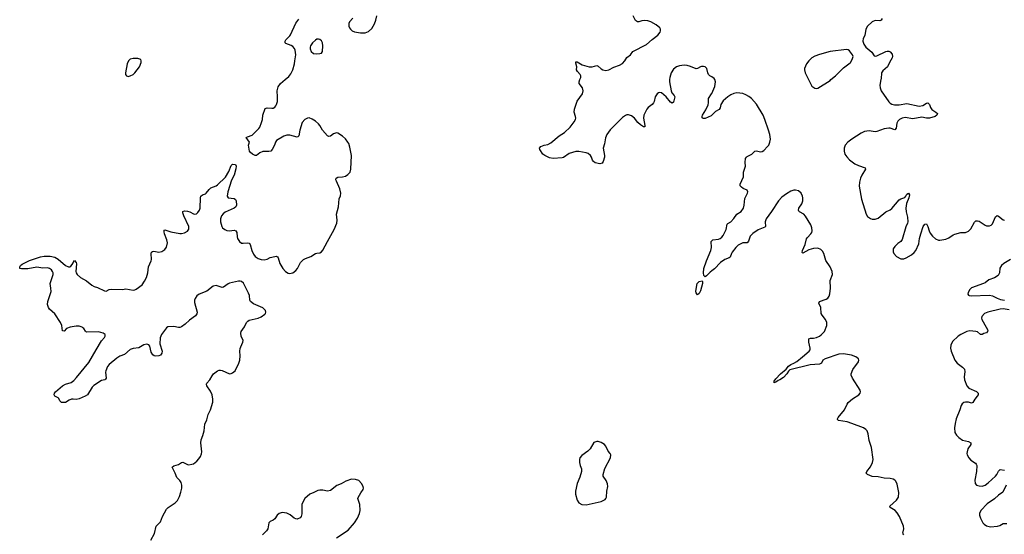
# Model space of a CAD drawing. Header units: inches. Extents: x 1550860 to 1685816, y 509127 to 640511.
# Tile 17 of 91: x 1600801 to 1613886, y 553955 to 560797. Entities that reach past the tile are written whole.
import ezdxf

# ---------------------------------------------------------------- set-up
doc = ezdxf.new("R2010")
doc.units = ezdxf.units.IN
doc.header["$MEASUREMENT"] = 0
for name, color, linetype in [('B6505', 7, 'Continuous'), ('B6506', 7, 'Continuous'), ('B6515', 7, 'Continuous'), ('B6516', 7, 'Continuous')]:
    doc.layers.add(name, color=color, linetype=linetype)

msp = doc.modelspace()

# ---------------------------------------------------------------- linework, layer by layer
at = {"layer": 'B6505', "color": 6}
for points, elevation in [([(1602543, 553877), (1602594, 553966), (1602616, 554063), (1602670, 554123), (1602697, 554190), (1602753, 554290), (1602772, 554310), (1602866, 554374), (1602896, 554404), (1602923, 554457), (1602944, 554516), (1602956, 554570), (1602955, 554610), (1602945, 554645), (1602931, 554670), (1602890, 554711), (1602868, 554770), (1602834, 554830), (1602828, 554850), (1602850, 554866), (1602910, 554882), (1602950, 554910), (1602970, 554914), (1603030, 554883), (1603050, 554880), (1603090, 554886), (1603110, 554894), (1603154, 554926), (1603183, 554957), (1603205, 554990), (1603216, 555024), (1603220, 555050), (1603207, 555170), (1603212, 555210), (1603235, 555270), (1603252, 555330), (1603262, 555418), (1603290, 555479), (1603306, 555550), (1603337, 555610), (1603368, 555712), (1603369, 555750), (1603359, 555810), (1603337, 555857), (1603287, 555930), (1603285, 555950), (1603290, 555963), (1603330, 556010), (1603357, 556063), (1603378, 556090), (1603430, 556127), (1603450, 556136), (1603470, 556138), (1603490, 556132), (1603590, 556089), (1603610, 556092), (1603630, 556103), (1603663, 556130), (1603711, 556230), (1603725, 556270), (1603732, 556330), (1603727, 556390), (1603730, 556425), (1603738, 556450), (1603768, 556510), (1603771, 556530), (1603746, 556590), (1603741, 556630), (1603746, 556650), (1603788, 556712), (1603816, 556770), (1603833, 556790), (1603850, 556802), (1603970, 556828), (1604011, 556849), (1604059, 556881), (1604066, 556890), (1604072, 556910), (1604067, 556930), (1604030, 556965), (1603910, 557021), (1603870, 557050), (1603860, 557070), (1603855, 557130), (1603843, 557163), (1603774, 557294), (1603750, 557317), (1603730, 557321), (1603710, 557319), (1603590, 557293), (1603570, 557284), (1603510, 557240), (1603490, 557237), (1603410, 557264), (1603370, 557254), (1603290, 557187), (1603187, 557150), (1603156, 557124), (1603131, 557090), (1603124, 557070), (1603124, 557036), (1603158, 556910), (1603155, 556885), (1603139, 556861), (1603058, 556802), (1603000, 556750), (1602950, 556714), (1602930, 556705), (1602910, 556704), (1602850, 556720), (1602770, 556714), (1602750, 556699), (1602710, 556649), (1602684, 556610), (1602669, 556569), (1602664, 556490), (1602693, 556390), (1602690, 556363), (1602670, 556335), (1602650, 556328), (1602610, 556326), (1602590, 556330), (1602570, 556340), (1602550, 556379), (1602530, 556457), (1602515, 556475), (1602490, 556484), (1602450, 556476), (1602385, 556435), (1602310, 556428), (1602270, 556413), (1602192, 556348), (1602130, 556323), (1602090, 556299), (1601990, 556213), (1601970, 556186), (1601945, 556130), (1601942, 556110), (1601950, 556030), (1601943, 556017), (1601931, 556009), (1601890, 556000), (1601785, 555935), (1601762, 555910), (1601702, 555810), (1601672, 555790), (1601590, 555755), (1601550, 555749), (1601510, 555754), (1601490, 555751), (1601460, 555740), (1601410, 555707), (1601358, 555710), (1601334, 555730), (1601319, 555759), (1601310, 555769), (1601269, 555790), (1601257, 555810), (1601263, 555830), (1601277, 555850), (1601371, 555930), (1601410, 555950), (1601487, 555973), (1601520, 556000), (1601558, 556042), (1601720, 556240), (1601815, 556410), (1601890, 556527), (1601929, 556570), (1601939, 556590), (1601935, 556610), (1601910, 556631), (1601850, 556647), (1601690, 556644), (1601675, 556655), (1601655, 556690), (1601642, 556702), (1601630, 556711), (1601590, 556724), (1601550, 556724), (1601471, 556709), (1601424, 556690), (1601390, 556658), (1601370, 556662), (1601361, 556730), (1601343, 556770), (1601267, 556887), (1601198, 556950), (1601185, 556970), (1601172, 557010), (1601173, 557050), (1601217, 557183), (1601216, 557230), (1601206, 557290), (1601244, 557410), (1601245, 557430), (1601238, 557450), (1601224, 557470), (1601210, 557480), (1601196, 557490), (1601170, 557497), (1601110, 557495), (1601027, 557507), (1600907, 557487), (1600826, 557486), (1600802, 557490), (1600801, 557510), (1600812, 557528), (1600834, 557546), (1600930, 557597), (1601076, 557644), (1601127, 557653), (1601206, 557654), (1601270, 557638), (1601310, 557612), (1601408, 557528), (1601450, 557513), (1601467, 557513), (1601480, 557520), (1601498, 557542), (1601530, 557594), (1601551, 557570), (1601554, 557550), (1601547, 557450), (1601552, 557430), (1601564, 557410), (1601610, 557370), (1601690, 557326), (1601758, 557270), (1601790, 557251), (1601837, 557237), (1601930, 557192), (1601950, 557188), (1601991, 557209), (1602025, 557215), (1602168, 557212), (1602210, 557219), (1602310, 557203), (1602330, 557205), (1602350, 557214), (1602430, 557274), (1602461, 557319), (1602486, 557370), (1602505, 557430), (1602511, 557510), (1602548, 557590), (1602552, 557608), (1602546, 557690), (1602553, 557707), (1602565, 557715), (1602582, 557718), (1602650, 557707), (1602690, 557714), (1602730, 557743), (1602750, 557775), (1602763, 557830), (1602755, 557870), (1602726, 557950), (1602721, 557979), (1602723, 557997), (1602730, 558002), (1602810, 557976), (1602930, 557954), (1602950, 557954), (1602990, 557964), (1603030, 557986), (1603047, 558013), (1603050, 558030), (1603047, 558050), (1602981, 558190), (1602970, 558230), (1602971, 558249), (1602990, 558257), (1603032, 558252), (1603063, 558243), (1603110, 558218), (1603130, 558214), (1603150, 558218), (1603170, 558233), (1603190, 558267), (1603198, 558290), (1603204, 558430), (1603210, 558452), (1603230, 558471), (1603270, 558482), (1603281, 558490), (1603319, 558541), (1603339, 558561), (1603410, 558588), (1603430, 558601), (1603535, 558705), (1603579, 558781), (1603610, 558859), (1603630, 558878), (1603670, 558870), (1603677, 558850), (1603674, 558814), (1603651, 558730), (1603617, 558663), (1603565, 558510), (1603559, 558450), (1603571, 558430), (1603650, 558421), (1603669, 558409), (1603677, 558390), (1603680, 558330), (1603672, 558310), (1603649, 558290), (1603530, 558238), (1603504, 558216), (1603483, 558190), (1603469, 558150), (1603470, 558110), (1603486, 558050), (1603498, 558030), (1603527, 558007), (1603555, 557995), (1603590, 557991), (1603650, 557997), (1603672, 557992), (1603685, 557970), (1603689, 557910), (1603695, 557890), (1603722, 557850), (1603750, 557828), (1603770, 557826), (1603828, 557832), (1603850, 557825), (1603864, 557810), (1603884, 557730), (1603910, 557678), (1603932, 557650), (1603970, 557624), (1604010, 557609), (1604050, 557604), (1604090, 557612), (1604130, 557636), (1604150, 557642), (1604210, 557655), (1604225, 557645), (1604235, 557630), (1604258, 557558), (1604299, 557490), (1604334, 557450), (1604370, 557429), (1604390, 557424), (1604410, 557426), (1604430, 557434), (1604470, 557461), (1604495, 557490), (1604534, 557570), (1604572, 557608), (1604598, 557622), (1604672, 557650), (1604730, 557688), (1604750, 557695), (1604790, 557696), (1604810, 557710), (1604830, 557735), (1604893, 557847), (1604980, 558010), (1605015, 558090), (1605022, 558130), (1605012, 558212), (1605039, 558310), (1605045, 558415), (1605065, 558455), (1605069, 558490), (1605056, 558550), (1605009, 558650), (1605004, 558670), (1605006, 558690), (1605030, 558705), (1605090, 558708), (1605130, 558716), (1605162, 558738), (1605191, 558770), (1605201, 558810), (1605209, 558990), (1605190, 559101), (1605175, 559150), (1605164, 559170), (1605130, 559214), (1605090, 559250), (1605030, 559287), (1605010, 559291), (1604970, 559278), (1604930, 559250), (1604910, 559244), (1604890, 559253), (1604823, 559330), (1604790, 559390), (1604771, 559411), (1604730, 559448), (1604690, 559477), (1604650, 559493), (1604627, 559490), (1604590, 559471), (1604556, 559430), (1604522, 559330), (1604510, 559253), (1604499, 559241), (1604490, 559237), (1604390, 559262), (1604350, 559260), (1604310, 559247), (1604216, 559190), (1604202, 559170), (1604189, 559131), (1604156, 559070), (1604137, 559050), (1604110, 559043), (1604050, 559046), (1604030, 559043), (1603994, 559026), (1603950, 558990), (1603930, 558990), (1603897, 559010), (1603870, 559030), (1603855, 559050), (1603843, 559130), (1603855, 559170), (1603812, 559230), (1603830, 559242), (1603890, 559263), (1603980, 559350), (1603993, 559370), (1604016, 559430), (1604027, 559470), (1604031, 559530), (1604065, 559615), (1604090, 559626), (1604150, 559620), (1604170, 559623), (1604190, 559633), (1604206, 559650), (1604216, 559670), (1604225, 559710), (1604228, 559770), (1604223, 559850), (1604237, 559903), (1604269, 559951), (1604327, 560000)], 500), ([(1609438, 560000), (1609436, 559970), (1609458, 559850), (1609467, 559827), (1609499, 559790), (1609506, 559770), (1609490, 559699), (1609470, 559687), (1609450, 559702), (1609391, 559771), (1609330, 559824), (1609310, 559830), (1609290, 559824), (1609272, 559810), (1609247, 559770), (1609234, 559710), (1609224, 559690), (1609207, 559670), (1609154, 559630), (1609135, 559610), (1609097, 559530), (1609089, 559489), (1609110, 559390), (1609108, 559372), (1609090, 559371), (1609050, 559398), (1609018, 559430), (1608970, 559490), (1608930, 559520), (1608891, 559531), (1608870, 559531), (1608850, 559525), (1608810, 559497), (1608648, 559332), (1608603, 559270), (1608586, 559226), (1608573, 559147), (1608555, 559090), (1608572, 558990), (1608572, 558968), (1608556, 558910), (1608541, 558890), (1608510, 558882), (1608450, 558893), (1608427, 558910), (1608413, 558930), (1608400, 558970), (1608386, 558990), (1608357, 559017), (1608330, 559028), (1608230, 559047), (1608190, 559045), (1608103, 559017), (1608030, 558967), (1608010, 558959), (1607890, 558952), (1607842, 558962), (1607778, 558990), (1607755, 559010), (1607712, 559070), (1607710, 559090), (1607726, 559110), (1607770, 559129), (1607820, 559140), (1607859, 559161), (1607970, 559252), (1608041, 559299), (1608116, 559370), (1608170, 559441), (1608186, 559470), (1608191, 559490), (1608188, 559510), (1608169, 559570), (1608173, 559610), (1608210, 559712), (1608281, 559810), (1608290, 559850), (1608281, 559890), (1608238, 559950), (1608236, 559970), (1608247, 560000)], 400), ([(1610000, 559527), (1609990, 559517), (1609910, 559485), (1609883, 559483), (1609871, 559491), (1609869, 559510), (1609875, 559530), (1609919, 559601), (1609950, 559664), (1609956, 559690), (1609953, 559730), (1609956, 559750), (1609997, 559810), (1610000, 559818)], 400), ([(1610000, 557459), (1609979, 557441), (1609930, 557392), (1609910, 557380), (1609895, 557395), (1609887, 557430), (1609892, 557490), (1609927, 557590), (1609986, 557730), (1609994, 557770), (1609991, 557850), (1610000, 557858)], 400), ([(1605011, 553909), (1605168, 554012), (1605252, 554108), (1605291, 554170), (1605316, 554230), (1605326, 554270), (1605321, 554350), (1605295, 554430), (1605297, 554443), (1605333, 554507), (1605367, 554550), (1605370, 554570), (1605366, 554590), (1605345, 554630), (1605310, 554671), (1605265, 554685), (1605210, 554688), (1605136, 554664), (1605072, 554628), (1605017, 554603), (1604930, 554538), (1604890, 554531), (1604830, 554544), (1604790, 554544), (1604763, 554537), (1604710, 554510), (1604659, 554490), (1604590, 554430), (1604550, 554355), (1604550, 554226), (1604542, 554190), (1604530, 554173), (1604490, 554157), (1604470, 554159), (1604450, 554169), (1604395, 554215), (1604350, 554236), (1604290, 554244), (1604250, 554233), (1604224, 554210), (1604190, 554160), (1604170, 554145), (1604130, 554127), (1604113, 554110), (1604099, 554030), (1604080, 554000), (1604028, 553950)], 500)]:
    msp.add_lwpolyline(points, dxfattribs=dict(at, elevation=elevation))
for points, elevation in [([(1609810, 557141), (1609790, 557164), (1609786, 557190), (1609805, 557290), (1609830, 557315), (1609870, 557324), (1609877, 557317), (1609876, 557290), (1609850, 557193), (1609830, 557156)], 400), ([(1608470, 555190), (1608430, 555174), (1608381, 555090), (1608350, 555061), (1608270, 555002), (1608246, 554970), (1608239, 554950), (1608240, 554910), (1608249, 554870), (1608267, 554827), (1608269, 554790), (1608246, 554714), (1608210, 554630), (1608189, 554530), (1608188, 554490), (1608208, 554410), (1608230, 554374), (1608270, 554352), (1608330, 554349), (1608530, 554392), (1608581, 554419), (1608592, 554430), (1608600, 554450), (1608604, 554530), (1608616, 554590), (1608613, 554627), (1608595, 554670), (1608557, 554730), (1608553, 554750), (1608576, 554830), (1608652, 554970), (1608659, 555010), (1608648, 555030), (1608620, 555060), (1608590, 555128), (1608571, 555150), (1608530, 555176), (1608490, 555190)], 500)]:
    msp.add_lwpolyline(points, close=True, dxfattribs=dict(at, elevation=elevation))
at = {"layer": 'B6506', "color": 6}
for points, elevation in [([(1605230, 560816), (1605185, 560770), (1605175, 560745), (1605176, 560710), (1605183, 560690), (1605198, 560670), (1605221, 560650), (1605250, 560636), (1605330, 560621), (1605390, 560621), (1605438, 560642), (1605480, 560680), (1605518, 560742), (1605536, 560790), (1605545, 560850)], 500), ([(1608247, 560000), (1608258, 560030), (1608260, 560050), (1608251, 560070), (1608213, 560110), (1608202, 560130), (1608206, 560170), (1608190, 560218), (1608190, 560236), (1608210, 560239), (1608278, 560198), (1608370, 560170), (1608410, 560169), (1608470, 560188), (1608490, 560181), (1608530, 560144), (1608550, 560131), (1608590, 560124), (1608630, 560129), (1608696, 560164), (1608770, 560193), (1608810, 560217), (1608843, 560250), (1608870, 560296), (1608917, 560330), (1608950, 560374), (1609130, 560469), (1609206, 560534), (1609282, 560590), (1609312, 560630), (1609318, 560650), (1609317, 560670), (1609307, 560690), (1609260, 560730), (1609190, 560768), (1609150, 560781), (1609110, 560786), (1609070, 560781), (1609030, 560770), (1609010, 560768), (1608996, 560776), (1608986, 560786), (1608955, 560850)], 400), ([(1604327, 560000), (1604377, 560043), (1604403, 560077), (1604429, 560130), (1604452, 560210), (1604459, 560250), (1604469, 560330), (1604463, 560390), (1604453, 560413), (1604430, 560441), (1604410, 560454), (1604340, 560480), (1604329, 560490), (1604327, 560510), (1604336, 560530), (1604390, 560581), (1604402, 560598), (1604469, 560750), (1604510, 560806)], 500), ([(1610000, 560036), (1609973, 560053), (1609956, 560070), (1609946, 560090), (1609932, 560150), (1609910, 560171), (1609890, 560176), (1609864, 560176), (1609848, 560172), (1609810, 560150), (1609790, 560145), (1609716, 560176), (1609670, 560188), (1609630, 560191), (1609570, 560186), (1609530, 560170), (1609490, 560139), (1609458, 560090), (1609440, 560030), (1609438, 560000)], 400)]:
    msp.add_lwpolyline(points, dxfattribs=dict(at, elevation=elevation))
for points, elevation in [([(1604770, 560540), (1604750, 560537), (1604730, 560526), (1604692, 560490), (1604665, 560450), (1604660, 560430), (1604661, 560410), (1604675, 560375), (1604705, 560350), (1604744, 560344), (1604790, 560347), (1604810, 560353), (1604827, 560373), (1604831, 560450), (1604823, 560490), (1604810, 560516), (1604790, 560534)], 500), ([(1602370, 560282), (1602310, 560281), (1602270, 560272), (1602249, 560251), (1602231, 560210), (1602205, 560090), (1602208, 560068), (1602221, 560050), (1602244, 560044), (1602270, 560049), (1602310, 560070), (1602330, 560089), (1602392, 560170), (1602415, 560230), (1602416, 560250), (1602409, 560270)], 600)]:
    msp.add_lwpolyline(points, close=True, dxfattribs=dict(at, elevation=elevation))
at = {"layer": 'B6515', "color": 6, "elevation": 400}
for points in [[(1610000, 559818), (1610039, 559910), (1610049, 559969), (1610041, 560000)], [(1611285, 560000), (1611310, 559947), (1611330, 559915), (1611370, 559885), (1611390, 559883), (1611410, 559887), (1611570, 559990), (1611582, 560000)], [(1612246, 560000), (1612232, 559928), (1612235, 559890), (1612251, 559850), (1612350, 559704), (1612370, 559686), (1612390, 559676), (1612427, 559667), (1612490, 559665), (1612590, 559681), (1612754, 559646), (1612805, 559655), (1612850, 559686), (1612870, 559694), (1612890, 559670), (1612906, 559630), (1612925, 559605), (1612976, 559570), (1612997, 559550), (1612991, 559530), (1612968, 559510), (1612892, 559488), (1612854, 559490), (1612790, 559502), (1612670, 559479), (1612570, 559497), (1612530, 559490), (1612493, 559470), (1612473, 559450), (1612460, 559420), (1612450, 559354), (1612430, 559333), (1612370, 559356), (1612350, 559357), (1612290, 559345), (1612190, 559309), (1612170, 559308), (1612090, 559320), (1612030, 559309), (1611986, 559290), (1611861, 559210), (1611807, 559170), (1611771, 559130), (1611756, 559090), (1611756, 559050), (1611768, 559010), (1611792, 558972), (1611830, 558935), (1611901, 558881), (1611950, 558858), (1612039, 558830), (1612043, 558810), (1611991, 558730), (1611975, 558690), (1611963, 558637), (1611958, 558582), (1611988, 558412), (1612050, 558212), (1612070, 558182), (1612083, 558170), (1612110, 558152), (1612130, 558145), (1612170, 558146), (1612210, 558160), (1612310, 558241), (1612370, 558270), (1612390, 558286), (1612490, 558404), (1612510, 558416), (1612565, 558435), (1612578, 558450), (1612590, 558479), (1612611, 558490), (1612625, 558470), (1612619, 558430), (1612587, 558353), (1612579, 558290), (1612584, 558244), (1612600, 558170), (1612605, 558110), (1612600, 558090), (1612577, 558043), (1612527, 557873), (1612509, 557850), (1612470, 557823), (1612430, 557784), (1612411, 557750), (1612408, 557730), (1612410, 557710), (1612419, 557690), (1612453, 557650), (1612510, 557619), (1612550, 557619), (1612582, 557630), (1612652, 557670), (1612690, 557702), (1612710, 557728), (1612750, 557819), (1612759, 557890), (1612776, 557950), (1612810, 558048), (1612830, 558080), (1612850, 558084), (1612856, 558076), (1612870, 558048), (1612887, 557990), (1612901, 557961), (1612930, 557921), (1612970, 557885), (1613010, 557868), (1613030, 557868), (1613110, 557880), (1613150, 557897), (1613205, 557935), (1613230, 557946), (1613308, 557968), (1613370, 557969), (1613410, 557987), (1613442, 558018), (1613490, 558105), (1613510, 558125), (1613530, 558125), (1613550, 558117), (1613630, 558064), (1613650, 558057), (1613690, 558057), (1613710, 558064), (1613730, 558083), (1613770, 558176), (1613790, 558195), (1613810, 558187), (1613870, 558137), (1613890, 558132)], [(1610000, 557858), (1610013, 557870), (1610090, 557880), (1610110, 557888), (1610130, 557904), (1610150, 557930), (1610183, 557990), (1610190, 558010), (1610201, 558079), (1610211, 558089), (1610251, 558109), (1610290, 558152), (1610330, 558210), (1610390, 558247), (1610418, 558290), (1610430, 558330), (1610439, 558421), (1610473, 558490), (1610478, 558510), (1610470, 558531), (1610415, 558555), (1610392, 558570), (1610378, 558590), (1610377, 558610), (1610420, 558710), (1610420, 558770), (1610445, 558850), (1610441, 558899), (1610448, 558950), (1610460, 558970), (1610470, 558978), (1610530, 559010), (1610572, 559048), (1610590, 559055), (1610650, 559042), (1610670, 559047), (1610690, 559060), (1610741, 559110), (1610755, 559130), (1610770, 559170), (1610777, 559210), (1610770, 559270), (1610754, 559330), (1610705, 559470), (1610680, 559530), (1610593, 559673), (1610527, 559750), (1610490, 559778), (1610450, 559800), (1610410, 559815), (1610370, 559822), (1610330, 559824), (1610290, 559817), (1610250, 559798), (1610210, 559770), (1610150, 559717), (1610118, 559670), (1610110, 559624), (1610097, 559603), (1610050, 559575), (1610000, 559527)], [(1612550, 553948), (1612541, 553961), (1612538, 553970), (1612549, 554030), (1612545, 554065), (1612494, 554190), (1612461, 554241), (1612435, 554270), (1612369, 554310), (1612365, 554330), (1612455, 554410), (1612478, 554450), (1612483, 554510), (1612464, 554624), (1612444, 554664), (1612430, 554677), (1612408, 554688), (1612370, 554698), (1612290, 554701), (1612210, 554718), (1612130, 554726), (1612067, 554750), (1612058, 554758), (1612050, 554770), (1612058, 554790), (1612110, 554854), (1612136, 554910), (1612143, 554950), (1612120, 555110), (1612090, 555202), (1612079, 555290), (1612065, 555330), (1612047, 555350), (1612015, 555370), (1611861, 555430), (1611800, 555450), (1611681, 555470), (1611670, 555481), (1611668, 555490), (1611679, 555510), (1611762, 555610), (1611796, 555684), (1611812, 555708), (1611870, 555757), (1611953, 555810), (1611969, 555830), (1611973, 555850), (1611970, 555870), (1611869, 556030), (1611852, 556070), (1611851, 556090), (1611872, 556148), (1611947, 556250), (1611952, 556270), (1611947, 556290), (1611915, 556315), (1611857, 556337), (1611750, 556357), (1611685, 556350), (1611507, 556290), (1611476, 556270), (1611455, 556230), (1611430, 556219), (1611308, 556210), (1611037, 556143), (1611017, 556123), (1610998, 556090), (1610950, 556040), (1610904, 556010), (1610880, 556000), (1610850, 555977), (1610828, 555968), (1610828, 555990), (1610850, 556023), (1610911, 556090), (1610988, 556150), (1611019, 556190), (1611050, 556215), (1611090, 556230), (1611130, 556252), (1611203, 556317), (1611295, 556390), (1611306, 556410), (1611306, 556430), (1611288, 556512), (1611290, 556553), (1611310, 556563), (1611350, 556565), (1611390, 556574), (1611430, 556590), (1611454, 556606), (1611495, 556650), (1611527, 556730), (1611526, 556770), (1611511, 556810), (1611464, 556870), (1611453, 556890), (1611449, 556970), (1611421, 557030), (1611428, 557052), (1611520, 557080), (1611543, 557097), (1611559, 557121), (1611567, 557153), (1611577, 557230), (1611572, 557330), (1611601, 557410), (1611598, 557450), (1611573, 557510), (1611514, 557594), (1611486, 557690), (1611470, 557722), (1611450, 557744), (1611410, 557758), (1611350, 557755), (1611290, 557736), (1611210, 557692), (1611201, 557701), (1611204, 557730), (1611238, 557810), (1611257, 557883), (1611270, 557902), (1611317, 557950), (1611328, 557970), (1611333, 557990), (1611328, 558030), (1611313, 558070), (1611245, 558185), (1611221, 558210), (1611163, 558243), (1611155, 558250), (1611150, 558264), (1611154, 558290), (1611194, 558350), (1611207, 558390), (1611208, 558428), (1611204, 558450), (1611185, 558490), (1611150, 558521), (1611110, 558533), (1611090, 558531), (1611050, 558516), (1610990, 558483), (1610930, 558440), (1610884, 558390), (1610792, 558248), (1610722, 558150), (1610709, 558110), (1610714, 558050), (1610703, 558037), (1610616, 558004), (1610544, 557956), (1610510, 557918), (1610488, 557852), (1610470, 557830), (1610410, 557830), (1610350, 557799), (1610320, 557770), (1610270, 557707), (1610259, 557690), (1610241, 557639), (1610230, 557630), (1610170, 557610), (1610114, 557570), (1610033, 557487), (1610000, 557459)], [(1613969, 557610), (1613882, 557558), (1613848, 557530), (1613828, 557492), (1613822, 557430), (1613803, 557397), (1613756, 557364), (1613681, 557339), (1613630, 557300), (1613611, 557290), (1613450, 557234), (1613428, 557212), (1613405, 557170), (1613401, 557150), (1613410, 557136), (1613418, 557130), (1613444, 557124), (1613690, 557133), (1613730, 557125), (1613790, 557093), (1613836, 557076), (1613890, 557068)], [(1613950, 556940), (1613870, 556952), (1613830, 556949), (1613666, 556910), (1613623, 556890), (1613587, 556850), (1613581, 556830), (1613588, 556810), (1613647, 556710), (1613666, 556670), (1613663, 556650), (1613650, 556636), (1613614, 556626), (1613590, 556613), (1613570, 556614), (1613530, 556649), (1613510, 556654), (1613430, 556659), (1613390, 556650), (1613310, 556614), (1613271, 556590), (1613199, 556521), (1613174, 556470), (1613173, 556430), (1613182, 556390), (1613227, 556270), (1613258, 556230), (1613330, 556178), (1613356, 556150), (1613363, 556117), (1613353, 556050), (1613357, 556010), (1613388, 555928), (1613417, 555897), (1613515, 555855), (1613538, 555830), (1613537, 555810), (1613526, 555790), (1613495, 555750), (1613470, 555706), (1613450, 555699), (1613411, 555711), (1613370, 555712), (1613350, 555707), (1613326, 555690), (1613313, 555667), (1613297, 555610), (1613247, 555490), (1613232, 555430), (1613223, 555370), (1613230, 555310), (1613250, 555275), (1613281, 555241), (1613330, 555209), (1613409, 555189), (1613441, 555170), (1613443, 555150), (1613402, 555090), (1613391, 555050), (1613390, 555030), (1613393, 555010), (1613414, 554970), (1613442, 554942), (1613502, 554902), (1613513, 554890), (1613521, 554870), (1613518, 554790), (1613494, 554674), (1613499, 554630), (1613518, 554610), (1613550, 554599), (1613590, 554597), (1613630, 554609), (1613670, 554639), (1613768, 554730), (1613785, 554750), (1613810, 554795), (1613830, 554816), (1613890, 554809)], [(1613912, 554610), (1613866, 554514), (1613810, 554478), (1613754, 554426), (1613659, 554361), (1613573, 554270), (1613558, 554230), (1613557, 554210), (1613570, 554170), (1613601, 554110), (1613619, 554090), (1613650, 554068), (1613704, 554056), (1613797, 554063), (1613827, 554073), (1613870, 554097), (1613918, 554098)]]:
    msp.add_lwpolyline(points, dxfattribs=at)
at = {"layer": 'B6516', "color": 6, "elevation": 400}
for points in [[(1612265, 560815), (1612250, 560792), (1612230, 560783), (1612170, 560785), (1612130, 560770), (1612068, 560712), (1612046, 560670), (1612034, 560586), (1612010, 560549), (1612006, 560510), (1612020, 560470), (1612044, 560430), (1612124, 560364), (1612157, 560317), (1612170, 560312), (1612190, 560318), (1612310, 560375), (1612330, 560379), (1612350, 560379), (1612369, 560370), (1612398, 560338), (1612401, 560310), (1612396, 560290), (1612359, 560230), (1612332, 560170), (1612270, 560119), (1612253, 560090), (1612248, 560010), (1612246, 560000)], [(1611582, 560000), (1611642, 560050), (1611750, 560159), (1611821, 560210), (1611841, 560230), (1611864, 560270), (1611876, 560310), (1611870, 560330), (1611830, 560385), (1611810, 560397), (1611790, 560401), (1611570, 560373), (1611430, 560335), (1611370, 560313), (1611330, 560290), (1611288, 560250), (1611258, 560210), (1611233, 560150), (1611231, 560130), (1611241, 560090), (1611285, 560000)], [(1610041, 560000), (1610041, 560001), (1610030, 560016), (1610000, 560036)]]:
    msp.add_lwpolyline(points, dxfattribs=at)

doc.saveas('drawing.dxf')
